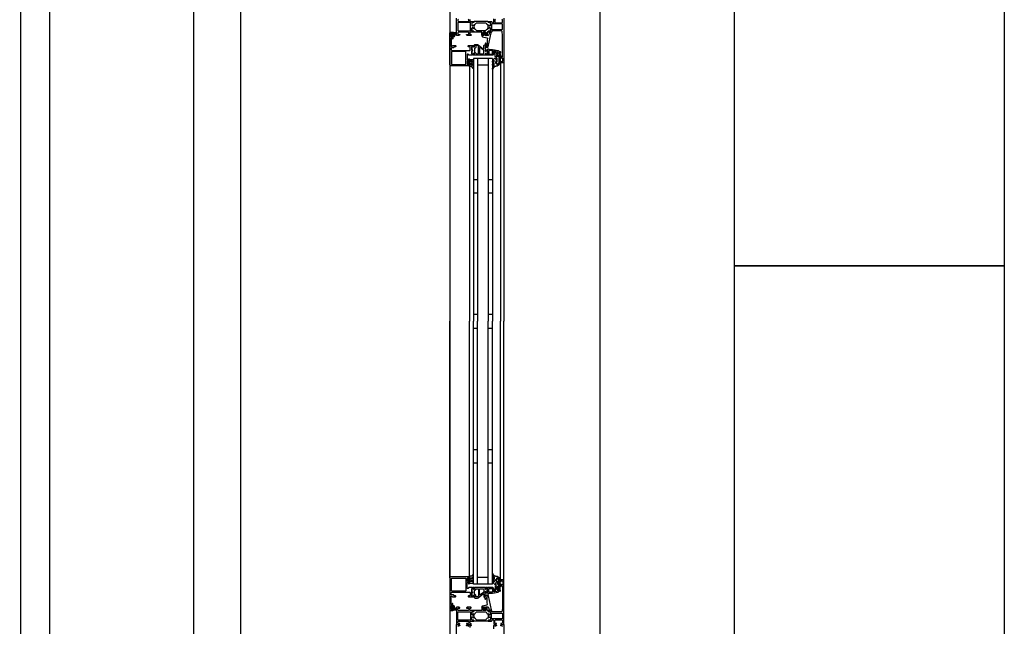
# Model space of a CAD drawing. Header units: millimetres. Extents: x -532 to 413144, y -532 to 654275.
# Tile 173 of 210: x 48272 to 49732, y 16198 to 17098. Entities that reach past the tile are written whole.
import ezdxf

# ---------------------------------------------------------------- set-up
doc = ezdxf.new("R2010")
doc.units = ezdxf.units.MM
doc.header["$LTSCALE"] = 100
for name, color, linetype in [('A-0230-VLOER', 7, 'Continuous'), ('A-0310-KOZIJN-BU', 7, 'Continuous'), ('A-0410-AFWERKING-GEVEL', 7, 'Continuous'), ('A-0470-AFWERKING-DAK', 7, 'Continuous'), ('BL34----_BALUSTRADES', 7, 'Continuous')]:
    doc.layers.add(name, color=color, linetype=linetype)

msp = doc.modelspace()

# ---------------------------------------------------------------- linework, layer by layer
at = {"layer": 'A-0230-VLOER', "ltscale": 10}
msp.add_lwpolyline([(46930, 17243), (45070, 17243), (45070, 13463), (48530, 13463), (48530, 17243), (48270, 17243)], dxfattribs=at)
at = {"layer": 'A-0310-KOZIJN-BU'}
for p, q in [((48951, 16860), (48945, 16860)), ((48973, 16860), (48967, 16860)), ((48951, 16840), (48945, 16840)), ((48973, 16840), (48967, 16840)), ((48951, 16660), (48945, 16660)), ((48973, 16660), (48967, 16660)), ((48945, 16640), (48951, 16640)), ((48967, 16640), (48973, 16640)), ((48945, 16460), (48951, 16460)), ((48967, 16460), (48973, 16460)), ((48945, 16440), (48951, 16440)), ((48967, 16440), (48973, 16440))]:
    msp.add_line(p, q, dxfattribs=at)
at = {"layer": 'A-0310-KOZIJN-BU', "ltscale": 10}
for points in [[(49132.375, 19800), (49132.375, 13500)], [(48939.6875, 17097.8125), (48939.6875, 17095.5), (48940.1875, 17095), (48942.5, 17095), (48943.21875, 17094.8125), (48943.5, 17095), (48945.40625, 17095), (48945.6875, 17094.71875), (48945.6875, 17093.71875), (48945.40625, 17093.40625), (48943, 17093.40625), (48942.5, 17092.90625), (48942.5, 17089), (48943, 17088.5), (48943.6875, 17088.5), (48946.09375, 17089.9375), (48946.15625, 17089.9375), (48946.21875, 17089.9375), (48946.3125, 17089.8125), (48946.0625, 17088.625), (48945.59375, 17087), (48946.0625, 17085.4375), (48946.28125, 17084.3125), (48946.09375, 17084.125), (48943.6875, 17085.5), (48943, 17085.5), (48942.5, 17085), (48942.5, 17081.125), (48943, 17080.625), (48945.40625, 17080.625), (48945.6875, 17080.375), (48945.6875, 17079.375), (48945.40625, 17079), (48943.5, 17079), (48942.78125, 17079.25), (48942.5, 17079), (48940.1875, 17079), (48939.6875, 17078.5), (48939.6875, 17076.25), (48940.1875, 17075.75), (48941.1875, 17075.75), (48941.6875, 17075.25), (48941.6875, 17074.75), (48941.1875, 17074.25), (48935.5, 17074.25), (48934.5, 17075.25), (48934.5, 17075.75), (48937, 17075.75), (48938, 17076.75), (48938, 17078), (48937, 17079), (48930, 17079), (48929, 17079), (48923, 17079), (48922, 17078), (48922, 17076.75), (48923, 17075.75), (48924.5, 17075.75), (48924.5, 17075.125), (48923.40625, 17074), (48920, 17074), (48920, 17100)], [(48923, 17098.3125), (48922, 17097.3125), (48922, 17096), (48923, 17095), (48929, 17095), (48930, 17095), (48937, 17095), (48938, 17096), (48938, 17097.3125), (48937, 17098.3125)], [(48990, 17100), (48990, 17034), (48989.5, 17033.5), (48985.5, 17033.5), (48985, 17034), (48985, 17035.5), (48985.5, 17036), (48986, 17036), (48986, 17035), (48987.5, 17035), (48988.5, 17036), (48988.5, 17039.75), (48987.5, 17040.75), (48986, 17040.75), (48986, 17039.75), (48985.5, 17039.75), (48985, 17040.25), (48985, 17043.25), (48985.5, 17043.75), (48986, 17043.25), (48986, 17042.75), (48986.5, 17041.75), (48987.3125, 17041.75), (48987.8125, 17042.75), (48987.8125, 17074), (48987.5625, 17080.125), (48986.5625, 17081), (48972.5, 17081), (48972, 17080.5), (48972, 17079.5), (48971.5, 17079), (48970, 17079), (48969.28125, 17079.25), (48969, 17079), (48967.09375, 17079), (48966.8125, 17079.375), (48966.8125, 17080.375), (48967.09375, 17080.625), (48969.5, 17080.625), (48970, 17081.125), (48970, 17085), (48969.5, 17085.5), (48968.8125, 17085.5), (48966.40625, 17084.125), (48966.3125, 17084.125), (48966.21875, 17084.1875), (48966.1875, 17084.25), (48966.71875, 17086.125), (48966.90625, 17087), (48966.71875, 17087.9375), (48966.21875, 17089.75), (48966.21875, 17089.875), (48966.3125, 17089.9375), (48966.40625, 17089.9375), (48968.8125, 17088.5), (48969.5, 17088.5), (48970, 17089), (48970, 17092.90625), (48969.5, 17093.40625), (48967.09375, 17093.40625), (48966.8125, 17093.71875), (48966.8125, 17094.71875), (48967.09375, 17095), (48969, 17095), (48969.71875, 17094.8125), (48970, 17095), (48971.5, 17095), (48972, 17094.5), (48972, 17094), (48973, 17093), (48974, 17093), (48975, 17094), (48975, 17098.8125)], [(48987.3125, 17082.875), (48987.8125, 17083.375), (48987.8125, 17090.75), (48987.3125, 17091.25), (48972.3125, 17091.25), (48971.8125, 17090.75), (48971.8125, 17083.375), (48972.3125, 17082.875), (48987.3125, 17082.875)], [(48977.8125, 17098.3125), (48976.8125, 17097.3125), (48976.8125, 17094), (48977.8125, 17093), (48987, 17093), (48988, 17094), (48988, 17097.3125), (48987, 17098.3125)], [(48938.5, 17029), (48911.5, 17029), (48910.3125, 17029.5), (48910, 17030.5), (48910, 17077.5), (48910.5625, 17078.75), (48911.5, 17079), (48914.5, 17079), (48914.5, 17077), (48914, 17076.5), (48913.5, 17076.5), (48913.5, 17077.5), (48912.5, 17077.5), (48911.5, 17076.5), (48911.5, 17072.5), (48912.5, 17071.5), (48913.5, 17071.5), (48913.5, 17072.5), (48914, 17072.5), (48914.5, 17072), (48914.5, 17069.25), (48914.34375, 17068.875), (48914, 17068.75), (48913.65625, 17068.875), (48913.5, 17069.25), (48913.5, 17069.5), (48913.34375, 17069.875), (48913, 17070), (48912.5, 17070), (48912, 17069.5), (48912, 17058.25), (48912.5, 17057.75), (48913, 17057.75), (48914, 17059), (48918.5, 17059), (48919, 17058.5), (48919, 17057.75), (48918.5, 17057.25), (48916.5, 17057.25), (48916, 17056.75), (48916, 17056.25), (48915.5, 17055.75), (48912.5, 17055.75), (48912, 17055.25), (48912, 17053.5), (48912.5625, 17052.5), (48913.5, 17052), (48939.5, 17052), (48940, 17052.5), (48940, 17056.75), (48939.5, 17057.25), (48937.5, 17057.25), (48937, 17057.75), (48937, 17058.5), (48937.5, 17059), (48942.5, 17059), (48942.6875, 17059), (48943.3125, 17059), (48943.5, 17059), (48945.96875, 17059), (48946.3125, 17059), (48946.3125, 17058.75), (48946.125, 17057.5), (48946, 17057), (48945.5, 17056.75), (48945.0625, 17057), (48944.625, 17057.75), (48944.28125, 17057.75), (48942.6875, 17057.75), (48942.5, 17057.5), (48942.5, 17046.75), (48942.6875, 17046.5), (48944.28125, 17046.5), (48944.625, 17046.5), (48944.96875, 17047.25), (48945.5, 17047.5), (48946, 17047.25), (48946.125, 17046.75), (48946.3125, 17045.5), (48946.21875, 17045.25), (48945.96875, 17045), (48943.5, 17045), (48943.3125, 17045.25), (48942.6875, 17045.25), (48942.5, 17045), (48938.3125, 17045), (48937.8125, 17045.5), (48937.8125, 17046), (48937.3125, 17046.5), (48936, 17046.5), (48935.5, 17046), (48935.5, 17038), (48936, 17037.5), (48937.3125, 17037.5), (48937.8125, 17038), (48937.8125, 17039.25), (48938.5, 17039.25), (48939, 17038.75), (48939, 17036), (48938.5, 17035.5), (48938, 17035.5), (48938, 17036.25), (48936.5, 17036.25), (48935.5, 17035.5), (48935.5, 17031.5), (48936.5, 17030.5), (48938, 17030.5), (48938, 17031.5), (48938.5, 17031.5), (48939, 17031), (48939, 17029.5), (48938.5, 17029)], [(48913.6875, 17075.75), (48912.90625, 17075.75), (48912.6875, 17075.625), (48912.6875, 17073.375), (48912.875, 17073.125), (48913.6875, 17073.125), (48914.09375, 17073.5), (48914.09375, 17075.375), (48913.6875, 17075.75)], [(48915.40625, 17076), (48914.875, 17076), (48914.8125, 17075.875), (48914.8125, 17073.25), (48914.875, 17073.125), (48915.625, 17073.125), (48915.8125, 17073.25), (48917.40625, 17077.5), (48917.375, 17077.625), (48917.3125, 17077.625), (48916.125, 17077.875), (48915.90625, 17077.75), (48915.90625, 17076.5), (48915.40625, 17076)], [(48965.6875, 17069.5), (48965.46875, 17067.5), (48965.3125, 17065.5), (48965.21875, 17063.5), (48965.1875, 17061.5), (48965.25, 17059.5), (48965.375, 17057.5), (48965.28125, 17057.25), (48964.96875, 17057), (48964.65625, 17057.25), (48964.71875, 17059.25), (48963.3125, 17062.5), (48962.96875, 17062.75), (48962.625, 17062.25), (48962.40625, 17062), (48962.28125, 17060.5), (48963.0625, 17057), (48964.5625, 17056), (48965.65625, 17056), (48966.6875, 17057.25), (48971.3125, 17078.125), (48971.21875, 17078.625), (48970.84375, 17078.75), (48969.3125, 17078.75), (48968.8125, 17078.375), (48967.90625, 17075), (48966.9375, 17074.25), (48963.6875, 17074.25), (48963.1875, 17073.75), (48962.6875, 17074.25), (48962.6875, 17076.125), (48963.40625, 17076.125), (48963.65625, 17076.25), (48963.65625, 17076.625), (48962.0625, 17078.375), (48961.3125, 17078.75), (48960.53125, 17078.375), (48958.9375, 17076.625), (48958.9375, 17076.25), (48959.1875, 17076.125), (48959.90625, 17076.125), (48959.90625, 17074.25), (48959.40625, 17073.75), (48958.90625, 17074.25), (48957.3125, 17074.25), (48957.3125, 17073.375), (48957.65625, 17072.375), (48958.53125, 17071.875), (48964.90625, 17070.75), (48965.5625, 17070.25), (48965.6875, 17069.5)], [(48961.90625, 17074.375), (48961.3125, 17073.75), (48960.6875, 17074.375), (48960.6875, 17077.125), (48961.3125, 17077.75), (48961.90625, 17077.125), (48961.90625, 17074.375)], [(48959.375, 17054.5), (48959.875, 17054.5), (48960.15625, 17055), (48960.15625, 17059), (48961.15625, 17060), (48962.15625, 17059), (48962.15625, 17053.5), (48962.4375, 17053), (48962.4375, 17051.5), (48962.9375, 17051), (48963.8125, 17051), (48964.5625, 17051.75), (48965.9375, 17051.75), (48966.4375, 17051.25), (48966.4375, 17050), (48966.375, 17049.75), (48966.15625, 17049.75), (48965.6875, 17049.75), (48965.25, 17049.5), (48965.09375, 17049), (48965.25, 17048.75), (48965.6875, 17048.5), (48966.1875, 17048.5), (48966.375, 17048.5), (48966.4375, 17048.25), (48966.4375, 17047), (48965.9375, 17046.5), (48964.5625, 17046.5), (48963.8125, 17047.25), (48962.9375, 17047.25), (48962.4375, 17046.75), (48962.4375, 17045.5), (48961.9375, 17045), (48947.0625, 17045), (48946.5625, 17045.5), (48946.5625, 17046.75), (48946.0625, 17047.25), (48945.1875, 17047.25), (48944.40625, 17046.5), (48943.0625, 17046.5), (48942.5625, 17047), (48942.5625, 17051.25), (48942.6875, 17051.5), (48943, 17051.5), (48943.3125, 17051.5), (48943.6875, 17051.75), (48943.90625, 17052), (48943.6875, 17052.5), (48943.3125, 17052.75), (48943, 17052.75), (48942.6875, 17052.75), (48942.5625, 17053), (48942.5625, 17057.25), (48943.0625, 17057.75), (48944.40625, 17057.75), (48945.1875, 17057), (48946.0625, 17057), (48946.5625, 17057.5), (48946.5625, 17060), (48947.0625, 17060.5), (48950.90625, 17060.5), (48951.90625, 17060.25), (48959.375, 17054.5)], [(48954.15625, 17047.25), (48954.65625, 17046.75), (48959.15625, 17046.75), (48960.15625, 17047.75), (48960.15625, 17051.75), (48959.96875, 17052.25), (48954.96875, 17056), (48954.4375, 17056), (48954.15625, 17055.5), (48954.15625, 17047.25)], [(48982.5, 17044), (48979.6875, 17044), (48979.6875, 17045), (48980.6875, 17045), (48980.6875, 17049.75), (48979.875, 17050.75), (48976.65625, 17051.25), (48975.40625, 17051.25), (48974.90625, 17050.75), (48974.90625, 17046), (48973.90625, 17045), (48966.5, 17045), (48966.3125, 17045.25), (48965.6875, 17045.25), (48965.5, 17045), (48963.03125, 17045), (48962.78125, 17045.25), (48962.6875, 17045.5), (48962.875, 17046.75), (48963, 17047.25), (48963.5, 17047.5), (48964.03125, 17047.25), (48964.375, 17046.5), (48964.71875, 17046.5), (48966.3125, 17046.5), (48966.5, 17046.75), (48966.5, 17051.5), (48966.40625, 17051.75), (48966.3125, 17051.75), (48964.71875, 17051.75), (48964.375, 17051.75), (48963.90625, 17051), (48963.5, 17050.75), (48963.09375, 17051), (48962.875, 17051.5), (48962.6875, 17052.75), (48962.78125, 17053), (48963.03125, 17053), (48965.5, 17053), (48965.6875, 17053), (48966.3125, 17053), (48966.5, 17053), (48966.5, 17054), (48967.09375, 17054.5), (48967.6875, 17054), (48967.6875, 17053.5), (48973.40625, 17053.5), (48981.65625, 17052), (48982.5, 17051), (48982.5, 17044)], [(48910, 17030.5), (48910, 16650)], [(48945, 17040), (48945, 16650)], [(48973, 17040), (48945, 17040)], [(48951, 17040), (48951, 16650)], [(48967, 17030), (48951, 17030)], [(48967, 17040), (48967, 16650)], [(48973, 17040), (48973, 16650)], [(48985, 17034), (48985, 16650)], [(48990, 17034), (48990, 16650)], [(48939, 17028.5), (48939, 16650)], [(48910, 16269.5), (48910, 16650)], [(48939, 16271.5), (48939, 16650)], [(48945, 16260), (48945, 16650)], [(48951, 16260), (48951, 16650)], [(48967, 16260), (48967, 16650)], [(48973, 16260), (48973, 16650)], [(48985, 16266), (48985, 16650)], [(48990, 16266), (48990, 16650)], [(48938.5, 16271), (48911.5, 16271), (48910.3125, 16270.5), (48910, 16269.5), (48910, 16222.5), (48910.5625, 16221.25), (48911.5, 16221), (48914.5, 16221), (48914.5, 16223), (48914, 16223.5), (48913.5, 16223.5), (48913.5, 16222.5), (48912.5, 16222.5), (48911.5, 16223.5), (48911.5, 16227.5), (48912.5, 16228.5), (48913.5, 16228.5), (48913.5, 16227.5), (48914, 16227.5), (48914.5, 16228), (48914.5, 16230.75), (48914.34375, 16231.125), (48914, 16231.25), (48913.65625, 16231.125), (48913.5, 16230.75), (48913.5, 16230.5), (48913.34375, 16230.125), (48913, 16230), (48912.5, 16230), (48912, 16230.5), (48912, 16241.75), (48912.5, 16242.25), (48913, 16242.25), (48914, 16241), (48918.5, 16241), (48919, 16241.5), (48919, 16242.25), (48918.5, 16242.75), (48916.5, 16242.75), (48916, 16243.25), (48916, 16243.75), (48915.5, 16244.25), (48912.5, 16244.25), (48912, 16244.75), (48912, 16246.5), (48912.5625, 16247.5), (48913.5, 16248), (48939.5, 16248), (48940, 16247.5), (48940, 16243.25), (48939.5, 16242.75), (48937.5, 16242.75), (48937, 16242.25), (48937, 16241.5), (48937.5, 16241), (48942.5, 16241), (48942.6875, 16241), (48943.3125, 16241), (48943.5, 16241), (48945.96875, 16241), (48946.3125, 16241), (48946.3125, 16241.25), (48946.125, 16242.5), (48946, 16243), (48945.5, 16243.25), (48945.0625, 16243), (48944.625, 16242.25), (48944.28125, 16242.25), (48942.6875, 16242.25), (48942.5, 16242.5), (48942.5, 16253.25), (48942.6875, 16253.5), (48944.28125, 16253.5), (48944.625, 16253.5), (48944.96875, 16252.75), (48945.5, 16252.5), (48946, 16252.75), (48946.125, 16253.25), (48946.3125, 16254.5), (48946.21875, 16254.75), (48945.96875, 16255), (48943.5, 16255), (48943.3125, 16254.75), (48942.6875, 16254.75), (48942.5, 16255), (48938.3125, 16255), (48937.8125, 16254.5), (48937.8125, 16254), (48937.3125, 16253.5), (48936, 16253.5), (48935.5, 16254), (48935.5, 16262), (48936, 16262.5), (48937.3125, 16262.5), (48937.8125, 16262), (48937.8125, 16260.75), (48938.5, 16260.75), (48939, 16261.25), (48939, 16264), (48938.5, 16264.5), (48938, 16264.5), (48938, 16263.75), (48936.5, 16263.75), (48935.5, 16264.5), (48935.5, 16268.5), (48936.5, 16269.5), (48938, 16269.5), (48938, 16268.5), (48938.5, 16268.5), (48939, 16269), (48939, 16270.5), (48938.5, 16271)], [(48967, 16270), (48951, 16270)], [(48973, 16260), (48945, 16260)], [(48982.5, 16256), (48979.6875, 16256), (48979.6875, 16255), (48980.6875, 16255), (48980.6875, 16250.25), (48979.875, 16249.25), (48976.65625, 16248.75), (48975.40625, 16248.75), (48974.90625, 16249.25), (48974.90625, 16254), (48973.90625, 16255), (48966.5, 16255), (48966.3125, 16254.75), (48965.6875, 16254.75), (48965.5, 16255), (48963.03125, 16255), (48962.78125, 16254.75), (48962.6875, 16254.5), (48962.875, 16253.25), (48963, 16252.75), (48963.5, 16252.5), (48964.03125, 16252.75), (48964.375, 16253.5), (48964.71875, 16253.5), (48966.3125, 16253.5), (48966.5, 16253.25), (48966.5, 16248.5), (48966.40625, 16248.25), (48966.3125, 16248.25), (48964.71875, 16248.25), (48964.375, 16248.25), (48963.90625, 16249), (48963.5, 16249.25), (48963.09375, 16249), (48962.875, 16248.5), (48962.6875, 16247.25), (48962.78125, 16247), (48963.03125, 16247), (48965.5, 16247), (48965.6875, 16247), (48966.3125, 16247), (48966.5, 16247), (48966.5, 16246), (48967.09375, 16245.5), (48967.6875, 16246), (48967.6875, 16246.5), (48973.40625, 16246.5), (48981.65625, 16248), (48982.5, 16249), (48982.5, 16256)], [(48959.375, 16245.5), (48959.875, 16245.5), (48960.15625, 16245), (48960.15625, 16241), (48961.15625, 16240), (48962.15625, 16241), (48962.15625, 16246.5), (48962.4375, 16247), (48962.4375, 16248.5), (48962.9375, 16249), (48963.8125, 16249), (48964.5625, 16248.25), (48965.9375, 16248.25), (48966.4375, 16248.75), (48966.4375, 16250), (48966.375, 16250.25), (48966.15625, 16250.25), (48965.6875, 16250.25), (48965.25, 16250.5), (48965.09375, 16251), (48965.25, 16251.25), (48965.6875, 16251.5), (48966.1875, 16251.5), (48966.375, 16251.5), (48966.4375, 16251.75), (48966.4375, 16253), (48965.9375, 16253.5), (48964.5625, 16253.5), (48963.8125, 16252.75), (48962.9375, 16252.75), (48962.4375, 16253.25), (48962.4375, 16254.5), (48961.9375, 16255), (48947.0625, 16255), (48946.5625, 16254.5), (48946.5625, 16253.25), (48946.0625, 16252.75), (48945.1875, 16252.75), (48944.40625, 16253.5), (48943.0625, 16253.5), (48942.5625, 16253), (48942.5625, 16248.75), (48942.6875, 16248.5), (48943, 16248.5), (48943.3125, 16248.5), (48943.6875, 16248.25), (48943.90625, 16248), (48943.6875, 16247.5), (48943.3125, 16247.25), (48943, 16247.25), (48942.6875, 16247.25), (48942.5625, 16247), (48942.5625, 16242.75), (48943.0625, 16242.25), (48944.40625, 16242.25), (48945.1875, 16243), (48946.0625, 16243), (48946.5625, 16242.5), (48946.5625, 16240), (48947.0625, 16239.5), (48950.90625, 16239.5), (48951.90625, 16239.75), (48959.375, 16245.5)], [(48954.15625, 16252.75), (48954.65625, 16253.25), (48959.15625, 16253.25), (48960.15625, 16252.25), (48960.15625, 16248.25), (48959.96875, 16247.75), (48954.96875, 16244), (48954.4375, 16244), (48954.15625, 16244.5), (48954.15625, 16252.75)], [(48965.6875, 16230.5), (48965.46875, 16232.5), (48965.3125, 16234.5), (48965.21875, 16236.5), (48965.1875, 16238.5), (48965.25, 16240.5), (48965.375, 16242.5), (48965.28125, 16242.75), (48964.96875, 16243), (48964.65625, 16242.75), (48964.71875, 16240.75), (48963.3125, 16237.5), (48962.96875, 16237.25), (48962.625, 16237.75), (48962.40625, 16238), (48962.28125, 16239.5), (48963.0625, 16243), (48964.5625, 16244), (48965.65625, 16244), (48966.6875, 16242.75), (48971.3125, 16221.875), (48971.21875, 16221.375), (48970.84375, 16221.25), (48969.3125, 16221.25), (48968.8125, 16221.625), (48967.90625, 16225), (48966.9375, 16225.75), (48963.6875, 16225.75), (48963.1875, 16226.25), (48962.6875, 16225.75), (48962.6875, 16223.875), (48963.40625, 16223.875), (48963.65625, 16223.75), (48963.65625, 16223.375), (48962.0625, 16221.625), (48961.3125, 16221.25), (48960.53125, 16221.625), (48958.9375, 16223.375), (48958.9375, 16223.75), (48959.1875, 16223.875), (48959.90625, 16223.875), (48959.90625, 16225.75), (48959.40625, 16226.25), (48958.90625, 16225.75), (48957.3125, 16225.75), (48957.3125, 16226.625), (48957.65625, 16227.625), (48958.53125, 16228.125), (48964.90625, 16229.25), (48965.5625, 16229.75), (48965.6875, 16230.5)], [(48913.6875, 16224.25), (48912.90625, 16224.25), (48912.6875, 16224.375), (48912.6875, 16226.625), (48912.875, 16226.875), (48913.6875, 16226.875), (48914.09375, 16226.5), (48914.09375, 16224.625), (48913.6875, 16224.25)], [(48915.40625, 16224), (48914.875, 16224), (48914.8125, 16224.125), (48914.8125, 16226.75), (48914.875, 16226.875), (48915.625, 16226.875), (48915.8125, 16226.75), (48917.40625, 16222.5), (48917.375, 16222.375), (48917.3125, 16222.375), (48916.125, 16222.125), (48915.90625, 16222.25), (48915.90625, 16223.5), (48915.40625, 16224)], [(48961.90625, 16225.625), (48961.3125, 16226.25), (48960.6875, 16225.625), (48960.6875, 16222.875), (48961.3125, 16222.25), (48961.90625, 16222.875), (48961.90625, 16225.625)], [(48987.3125, 16217.125), (48987.8125, 16216.625), (48987.8125, 16209.25), (48987.3125, 16208.75), (48972.3125, 16208.75), (48971.8125, 16209.25), (48971.8125, 16216.625), (48972.3125, 16217.125), (48987.3125, 16217.125)], [(48920, 16174), (48920, 16200), (48923.40625, 16200), (48924.5, 16198.90625), (48924.5, 16198.3125), (48923, 16198.3125), (48922, 16197.3125)], [(48938, 16197.3125), (48937, 16198.3125), (48934.5, 16198.3125), (48934.5, 16198.8125), (48935.5, 16199.8125), (48941.1875, 16199.8125), (48941.6875, 16199.3125), (48941.6875, 16198.8125), (48941.1875, 16198.3125), (48940.1875, 16198.3125), (48939.6875, 16197.8125), (48939.6875, 16195.5)], [(48975, 16194), (48975, 16198.8125), (48976, 16199.8125), (48978.3125, 16199.8125), (48979.3125, 16198.8125), (48979.3125, 16198.3125), (48977.8125, 16198.3125), (48976.8125, 16197.3125)], [(48988, 16197.3125), (48987, 16198.3125), (48985.5, 16198.3125), (48985.5, 16198.90625), (48986.59375, 16200), (48990, 16200), (48990, 16134)]]:
    msp.add_lwpolyline(points, dxfattribs=at)
for points in [[(48940.6875, 17081.375), (48940.6875, 17092.71875), (48940.1875, 17093.21875), (48922.5, 17093.21875), (48922, 17092.71875), (48922, 17081.375), (48922.5, 17080.875), (48940.1875, 17080.875)], [(48945.6875, 17093.71875), (48945.40625, 17093.40625), (48943, 17093.40625), (48942.5, 17092.90625), (48942.5, 17089.375), (48943.21875, 17088.5625), (48944.03125, 17088.6875), (48947.4375, 17090.625), (48948.21875, 17091.375), (48948.75, 17092.3125), (48949.625, 17092.8125), (48962.875, 17092.8125), (48963.75, 17092.3125), (48964.28125, 17091.375), (48965.0625, 17090.625), (48968.46875, 17088.6875), (48969.5625, 17088.6875), (48970, 17089.375), (48970, 17092.90625), (48969.5, 17093.40625), (48967.09375, 17093.40625), (48966.8125, 17093.71875), (48966.8125, 17094.5), (48966.3125, 17095), (48946.1875, 17095), (48945.6875, 17094.5)], [(48913.375, 17076.375), (48913.53125, 17076.25), (48914.65625, 17076.25), (48914.8125, 17076.375), (48914.8125, 17078.25), (48915.03125, 17078.625), (48915.5, 17078.75), (48918.71875, 17078.25), (48919.8125, 17076.75), (48919.53125, 17075.875), (48919.21875, 17075.75), (48918.90625, 17075.875), (48918.8125, 17076.125), (48919, 17076.75), (48918.78125, 17077.25), (48918.3125, 17077.5), (48918.25, 17077.375), (48918.15625, 17077.375), (48916.4375, 17072.25), (48915.0625, 17071.5), (48914.8125, 17071.875), (48914.8125, 17072.75), (48914.65625, 17072.875), (48913.5625, 17072.875), (48913.375, 17072.75), (48913.21875, 17071.875), (48913.125, 17071.75), (48912.90625, 17071.875), (48912.1875, 17072.625), (48911.90625, 17073.25), (48911.90625, 17075.75), (48912.125, 17076.375), (48912.8125, 17077.25), (48913, 17077.375), (48913.15625, 17077.25)], [(48945.6875, 17080.375), (48945.40625, 17080.625), (48943, 17080.625), (48942.5, 17081.125), (48942.5, 17084.6875), (48943.21875, 17085.5), (48944.03125, 17085.375), (48947.4375, 17083.5), (48948.21875, 17082.75), (48948.75, 17081.75), (48949.625, 17081.25), (48962.875, 17081.25), (48963.75, 17081.75), (48964.28125, 17082.75), (48965.0625, 17083.5), (48968.46875, 17085.375), (48969.5625, 17085.375), (48970, 17084.6875), (48970, 17081.125), (48969.5, 17080.625), (48967.09375, 17080.625), (48966.8125, 17080.375), (48966.8125, 17079.5), (48966.3125, 17079), (48965.3125, 17079), (48965.3125, 17074.75), (48964.8125, 17074.25), (48963.96875, 17074.25), (48963, 17075), (48962.8125, 17075.75), (48963.8125, 17075.75), (48963.8125, 17078), (48962.8125, 17079), (48959.8125, 17079), (48958.8125, 17078), (48958.8125, 17075.75), (48959.8125, 17075.75), (48959.59375, 17075), (48958.625, 17074.25), (48957.8125, 17074.25), (48957.3125, 17074.75), (48957.3125, 17079), (48946.1875, 17079), (48945.6875, 17079.5)], [(48952.5625, 17047.25), (48952.5625, 17057.5), (48952.375, 17058), (48951.15625, 17059), (48950.875, 17059), (48949.0625, 17059), (48948.5625, 17058.5), (48948.5625, 17056.25), (48947.5625, 17055.25), (48947.0625, 17055.25), (48946.5625, 17054.75), (48946.5625, 17049.5), (48947.0625, 17049), (48947.5625, 17049), (48948.5625, 17048), (48948.5625, 17047.25), (48949.0625, 17046.75), (48952.0625, 17046.75)], [(48933.6875, 17049.75), (48933.1875, 17050.25), (48912.6875, 17050.25), (48912.1875, 17049.75), (48912.1875, 17031.5), (48912.6875, 17031), (48933.1875, 17031), (48933.6875, 17031.5)], [(48942.6875, 17052), (48942.8125, 17051.75), (48943.34375, 17051.5), (48943.71875, 17051.75), (48943.875, 17052.25), (48943.71875, 17052.5), (48943.34375, 17052.75), (48942.8125, 17052.5)], [(48965.09375, 17049), (48965.21875, 17048.75), (48965.75, 17048.5), (48966.125, 17048.75), (48966.28125, 17049.25), (48966.125, 17049.5), (48965.75, 17049.75), (48965.21875, 17049.5)], [(48972.90625, 17052), (48968.5, 17052), (48968, 17051.5), (48968, 17047), (48968.5, 17046.5), (48972.90625, 17046.5), (48973.40625, 17047), (48973.40625, 17051.5)], [(48982.90625, 17034), (48982.90625, 17046), (48982.5625, 17047.75), (48982.625, 17048.5), (48983.9375, 17050.5), (48984.78125, 17050.75), (48985.3125, 17050), (48985.15625, 17049.5), (48984.1875, 17048), (48984.125, 17047.75), (48984.125, 17047.75), (48984.40625, 17046.25), (48984.40625, 17034), (48984.125, 17032.5), (48983.375, 17031), (48983.09375, 17030.5), (48981.8125, 17029.5), (48980.21875, 17028.5), (48978.875, 17028.5), (48978.1875, 17028.5), (48977.5625, 17028), (48976.90625, 17028), (48976.3125, 17027.5), (48975.78125, 17027), (48975.28125, 17026.5), (48974.8125, 17026), (48974.40625, 17025.5), (48974.0625, 17025), (48973.8125, 17024), (48973.3125, 17024), (48973.125, 17024.5), (48973.34375, 17025.5), (48973.625, 17026.5), (48974, 17027), (48974.40625, 17028), (48974.90625, 17028.5), (48975.46875, 17029.5), (48975.625, 17030), (48975.90625, 17032.5), (48975.71875, 17033), (48975.46875, 17033), (48975.03125, 17032.5), (48974.65625, 17031.5), (48974.375, 17031), (48974.125, 17030.5), (48973.6875, 17029.5), (48973.5, 17029.5), (48973.125, 17030), (48973.21875, 17030.5), (48973.40625, 17031.5), (48973.625, 17032), (48973.9375, 17032.5), (48974.3125, 17033.5), (48974.75, 17034), (48975.21875, 17034.5), (48975.78125, 17035), (48975.90625, 17035.5), (48975.90625, 17037), (48975.71875, 17037.25), (48975.4375, 17037.25), (48975.03125, 17036.75), (48974.6875, 17036.25), (48974.40625, 17036), (48974.1875, 17035.5), (48974.0625, 17034.5), (48973.4375, 17034.5), (48973.125, 17035), (48973.34375, 17036), (48973.59375, 17036.5), (48973.90625, 17037), (48974.28125, 17037.75), (48974.6875, 17038.25), (48975.15625, 17039), (48975.6875, 17039.5), (48976.25, 17040), (48977.0625, 17040.75), (48977.53125, 17040.25), (48977.78125, 17039.5), (48978.0625, 17038.75), (48978.375, 17038), (48978.78125, 17037.25), (48979.21875, 17036.75), (48979.6875, 17036), (48980.03125, 17035.5), (48979.96875, 17035.5), (48979.6875, 17035), (48978.03125, 17035), (48977.71875, 17035), (48977.71875, 17033), (48978.03125, 17033), (48979.53125, 17033), (48979.8125, 17032.5), (48979.8125, 17031), (48980.125, 17030.5), (48980.84375, 17030.5), (48981.125, 17030.5), (48982.3125, 17032), (48982.46875, 17032)], [(48977.3125, 17043), (48977.3125, 17045.25), (48976, 17048.5), (48975.28125, 17049), (48975, 17049.5), (48975.28125, 17050.25), (48976, 17050.5), (48976.71875, 17050.25), (48976.8125, 17050.25), (48980.1875, 17046), (48980.1875, 17045.5), (48979.3125, 17045.5), (48979.3125, 17043.5), (48981.40625, 17043.5), (48981.6875, 17043.75), (48982.5, 17043.75), (48982.5, 17034), (48982.09375, 17032.5), (48980.9375, 17031), (48980.375, 17031), (48980, 17031.5), (48980, 17032.5), (48979.5, 17033), (48978.5, 17033), (48978, 17033.5), (48978, 17034.5), (48978.5, 17035), (48979.8125, 17035), (48980.3125, 17035.5), (48980.3125, 17039.75), (48979.1875, 17041.75), (48978.46875, 17041.75)], [(48939.8125, 17028), (48938.8125, 17028.5), (48938.40625, 17029), (48939.3125, 17029), (48939.3125, 17030.5), (48939.78125, 17031), (48939.78125, 17031.5), (48939.3125, 17031.5), (48938, 17031.5), (48937.6875, 17031.5), (48937.6875, 17031.5), (48937.46875, 17031), (48937.1875, 17031), (48936.15625, 17032), (48936, 17032.5), (48936, 17034), (48936.15625, 17034.5), (48937.1875, 17035.5), (48937.375, 17035.5), (48937.625, 17035.5), (48937.78125, 17035), (48938, 17035), (48939.3125, 17035), (48939.78125, 17035), (48939.78125, 17035.5), (48939.3125, 17036), (48939.3125, 17037.75), (48939.59375, 17038.25), (48943.59375, 17038.25), (48944.59375, 17037.5), (48944.8125, 17037.25), (48944.59375, 17036.75), (48943.8125, 17036.5), (48943.59375, 17036.25), (48943.8125, 17036), (48944.59375, 17035.5), (48944.8125, 17035.5), (48944.59375, 17035), (48943.8125, 17034.5), (48943.59375, 17034.5), (48943.8125, 17034), (48944.59375, 17033.5), (48944.8125, 17033.5), (48944.59375, 17033), (48943.8125, 17032.5), (48943.59375, 17032.5), (48943.8125, 17032), (48944.59375, 17031.5), (48944.8125, 17031.5), (48944.53125, 17031), (48943.6875, 17031), (48943.1875, 17030.5), (48944.3125, 17029), (48944.8125, 17028), (48944.8125, 17025), (48944.375, 17025), (48944.15625, 17025), (48943.9375, 17025), (48943.84375, 17026), (48943.71875, 17026.5), (48942.34375, 17028)], [(48939.8125, 17033.5), (48939.3125, 17034), (48937.6875, 17034), (48937.1875, 17033.5), (48937.1875, 17033), (48937.6875, 17032.5), (48939.3125, 17032.5), (48939.8125, 17033)], [(48940.8125, 17036), (48940.8125, 17035), (48941.3125, 17034.5), (48941.90625, 17034.5), (48942.40625, 17035), (48942.40625, 17036), (48941.90625, 17036.25), (48941.3125, 17036.25)], [(48940.8125, 17032), (48940.8125, 17031), (48941.3125, 17030.5), (48941.90625, 17030.5), (48942.40625, 17031), (48942.40625, 17032), (48941.90625, 17032.5), (48941.3125, 17032.5)], [(48939.8125, 16272), (48938.8125, 16271.5), (48938.40625, 16271), (48939.3125, 16271), (48939.3125, 16269.5), (48939.78125, 16269), (48939.78125, 16268.5), (48939.3125, 16268.5), (48938, 16268.5), (48937.6875, 16268.5), (48937.6875, 16268.5), (48937.46875, 16269), (48937.1875, 16269), (48936.15625, 16268), (48936, 16267.5), (48936, 16266), (48936.15625, 16265.5), (48937.1875, 16264.5), (48937.375, 16264.5), (48937.625, 16264.5), (48937.78125, 16265), (48938, 16265), (48939.3125, 16265), (48939.78125, 16265), (48939.78125, 16264.5), (48939.3125, 16264), (48939.3125, 16262.25), (48939.59375, 16261.75), (48943.59375, 16261.75), (48944.59375, 16262.5), (48944.8125, 16262.75), (48944.59375, 16263.25), (48943.8125, 16263.5), (48943.59375, 16263.75), (48943.8125, 16264), (48944.59375, 16264.5), (48944.8125, 16264.5), (48944.59375, 16265), (48943.8125, 16265.5), (48943.59375, 16265.5), (48943.8125, 16266), (48944.59375, 16266.5), (48944.8125, 16266.5), (48944.59375, 16267), (48943.8125, 16267.5), (48943.59375, 16267.5), (48943.8125, 16268), (48944.59375, 16268.5), (48944.8125, 16268.5), (48944.53125, 16269), (48943.6875, 16269), (48943.1875, 16269.5), (48944.3125, 16271), (48944.8125, 16272), (48944.8125, 16275), (48944.375, 16275), (48944.15625, 16275), (48943.9375, 16275), (48943.84375, 16274), (48943.71875, 16273.5), (48942.34375, 16272)], [(48982.90625, 16266), (48982.90625, 16254), (48982.5625, 16252.25), (48982.625, 16251.5), (48983.9375, 16249.5), (48984.78125, 16249.25), (48985.3125, 16250), (48985.15625, 16250.5), (48984.1875, 16252), (48984.125, 16252.25), (48984.125, 16252.25), (48984.40625, 16253.75), (48984.40625, 16266), (48984.125, 16267.5), (48983.375, 16269), (48983.09375, 16269.5), (48981.8125, 16270.5), (48980.21875, 16271.5), (48978.875, 16271.5), (48978.1875, 16271.5), (48977.5625, 16272), (48976.90625, 16272), (48976.3125, 16272.5), (48975.78125, 16273), (48975.28125, 16273.5), (48974.8125, 16274), (48974.40625, 16274.5), (48974.0625, 16275), (48973.8125, 16276), (48973.3125, 16276), (48973.125, 16275.5), (48973.34375, 16274.5), (48973.625, 16273.5), (48974, 16273), (48974.40625, 16272), (48974.90625, 16271.5), (48975.46875, 16270.5), (48975.625, 16270), (48975.90625, 16267.5), (48975.71875, 16267), (48975.46875, 16267), (48975.03125, 16267.5), (48974.65625, 16268.5), (48974.375, 16269), (48974.125, 16269.5), (48973.6875, 16270.5), (48973.5, 16270.5), (48973.125, 16270), (48973.21875, 16269.5), (48973.40625, 16268.5), (48973.625, 16268), (48973.9375, 16267.5), (48974.3125, 16266.5), (48974.75, 16266), (48975.21875, 16265.5), (48975.78125, 16265), (48975.90625, 16264.5), (48975.90625, 16263), (48975.71875, 16262.75), (48975.4375, 16262.75), (48975.03125, 16263.25), (48974.6875, 16263.75), (48974.40625, 16264), (48974.1875, 16264.5), (48974.0625, 16265.5), (48973.4375, 16265.5), (48973.125, 16265), (48973.34375, 16264), (48973.59375, 16263.5), (48973.90625, 16263), (48974.28125, 16262.25), (48974.6875, 16261.75), (48975.15625, 16261), (48975.6875, 16260.5), (48976.25, 16260), (48977.0625, 16259.25), (48977.53125, 16259.75), (48977.78125, 16260.5), (48978.0625, 16261.25), (48978.375, 16262), (48978.78125, 16262.75), (48979.21875, 16263.25), (48979.6875, 16264), (48980.03125, 16264.5), (48979.96875, 16264.5), (48979.6875, 16265), (48978.03125, 16265), (48977.71875, 16265), (48977.71875, 16267), (48978.03125, 16267), (48979.53125, 16267), (48979.8125, 16267.5), (48979.8125, 16269), (48980.125, 16269.5), (48980.84375, 16269.5), (48981.125, 16269.5), (48982.3125, 16268), (48982.46875, 16268)], [(48933.6875, 16250.25), (48933.1875, 16249.75), (48912.6875, 16249.75), (48912.1875, 16250.25), (48912.1875, 16268.5), (48912.6875, 16269), (48933.1875, 16269), (48933.6875, 16268.5)], [(48939.8125, 16266.5), (48939.3125, 16266), (48937.6875, 16266), (48937.1875, 16266.5), (48937.1875, 16267), (48937.6875, 16267.5), (48939.3125, 16267.5), (48939.8125, 16267)], [(48940.8125, 16268), (48940.8125, 16269), (48941.3125, 16269.5), (48941.90625, 16269.5), (48942.40625, 16269), (48942.40625, 16268), (48941.90625, 16267.5), (48941.3125, 16267.5)], [(48940.8125, 16264), (48940.8125, 16265), (48941.3125, 16265.5), (48941.90625, 16265.5), (48942.40625, 16265), (48942.40625, 16264), (48941.90625, 16263.75), (48941.3125, 16263.75)], [(48970, 16205), (48971.5, 16205), (48972, 16205.5), (48972, 16206), (48973, 16207), (48974, 16207), (48975, 16206), (48975, 16201.1875), (48976, 16200.1875), (48978.3125, 16200.1875), (48979.3125, 16201.1875), (48979.3125, 16201.6875), (48977.8125, 16201.6875), (48976.8125, 16202.6875), (48976.8125, 16206), (48977.8125, 16207), (48987, 16207), (48988, 16206), (48988, 16202.6875), (48987, 16201.6875), (48985.5, 16201.6875), (48985.5, 16201.09375), (48986.59375, 16200), (48990, 16200), (48990, 16266), (48989.5, 16266.5), (48985.5, 16266.5), (48985, 16266), (48985, 16264.5), (48985.5, 16264), (48986, 16264), (48986, 16265), (48987.5, 16265), (48988.5, 16264), (48988.5, 16260.25), (48987.5, 16259.25), (48986, 16259.25), (48986, 16260.25), (48985.5, 16260.25), (48985, 16259.75), (48985, 16256.75), (48985.5, 16256.25), (48986, 16256.75), (48986, 16257.25), (48986.5, 16258.25), (48987.3125, 16258.25), (48987.8125, 16257.25), (48987.8125, 16226), (48987.5625, 16219.875), (48986.5625, 16219), (48972.5, 16219), (48972, 16219.5), (48972, 16220.5), (48971.5, 16221), (48970, 16221), (48969.28125, 16220.75), (48969, 16221), (48967.09375, 16221), (48966.8125, 16220.625), (48966.8125, 16219.625), (48967.09375, 16219.375), (48969.5, 16219.375), (48970, 16218.875), (48970, 16215), (48969.5, 16214.5), (48968.8125, 16214.5), (48966.40625, 16215.875), (48966.3125, 16215.875), (48966.21875, 16215.8125), (48966.1875, 16215.75), (48966.71875, 16213.875), (48966.90625, 16213), (48966.71875, 16212.0625), (48966.21875, 16210.25), (48966.21875, 16210.125), (48966.3125, 16210.0625), (48966.40625, 16210.0625), (48968.8125, 16211.5), (48969.5, 16211.5), (48970, 16211), (48970, 16207.09375), (48969.5, 16206.59375), (48967.09375, 16206.59375), (48966.8125, 16206.28125), (48966.8125, 16205.28125), (48967.09375, 16205), (48969, 16205), (48969.71875, 16205.1875)], [(48977.3125, 16257), (48977.3125, 16254.75), (48976, 16251.5), (48975.28125, 16251), (48975, 16250.5), (48975.28125, 16249.75), (48976, 16249.5), (48976.71875, 16249.75), (48976.8125, 16249.75), (48980.1875, 16254), (48980.1875, 16254.5), (48979.3125, 16254.5), (48979.3125, 16256.5), (48981.40625, 16256.5), (48981.6875, 16256.25), (48982.5, 16256.25), (48982.5, 16266), (48982.09375, 16267.5), (48980.9375, 16269), (48980.375, 16269), (48980, 16268.5), (48980, 16267.5), (48979.5, 16267), (48978.5, 16267), (48978, 16266.5), (48978, 16265.5), (48978.5, 16265), (48979.8125, 16265), (48980.3125, 16264.5), (48980.3125, 16260.25), (48979.1875, 16258.25), (48978.46875, 16258.25)], [(48942.6875, 16248), (48942.8125, 16248.25), (48943.34375, 16248.5), (48943.71875, 16248.25), (48943.875, 16247.75), (48943.71875, 16247.5), (48943.34375, 16247.25), (48942.8125, 16247.5)], [(48952.5625, 16252.75), (48952.5625, 16242.5), (48952.375, 16242), (48951.15625, 16241), (48950.875, 16241), (48949.0625, 16241), (48948.5625, 16241.5), (48948.5625, 16243.75), (48947.5625, 16244.75), (48947.0625, 16244.75), (48946.5625, 16245.25), (48946.5625, 16250.5), (48947.0625, 16251), (48947.5625, 16251), (48948.5625, 16252), (48948.5625, 16252.75), (48949.0625, 16253.25), (48952.0625, 16253.25)], [(48965.09375, 16251), (48965.21875, 16251.25), (48965.75, 16251.5), (48966.125, 16251.25), (48966.28125, 16250.75), (48966.125, 16250.5), (48965.75, 16250.25), (48965.21875, 16250.5)], [(48972.90625, 16248), (48968.5, 16248), (48968, 16248.5), (48968, 16253), (48968.5, 16253.5), (48972.90625, 16253.5), (48973.40625, 16253), (48973.40625, 16248.5)], [(48913.375, 16223.625), (48913.53125, 16223.75), (48914.65625, 16223.75), (48914.8125, 16223.625), (48914.8125, 16221.75), (48915.03125, 16221.375), (48915.5, 16221.25), (48918.71875, 16221.75), (48919.8125, 16223.25), (48919.53125, 16224.125), (48919.21875, 16224.25), (48918.90625, 16224.125), (48918.8125, 16223.875), (48919, 16223.25), (48918.78125, 16222.75), (48918.3125, 16222.5), (48918.25, 16222.625), (48918.15625, 16222.625), (48916.4375, 16227.75), (48915.0625, 16228.5), (48914.8125, 16228.125), (48914.8125, 16227.25), (48914.65625, 16227.125), (48913.5625, 16227.125), (48913.375, 16227.25), (48913.21875, 16228.125), (48913.125, 16228.25), (48912.90625, 16228.125), (48912.1875, 16227.375), (48911.90625, 16226.75), (48911.90625, 16224.25), (48912.125, 16223.625), (48912.8125, 16222.75), (48913, 16222.625), (48913.15625, 16222.75)], [(48942.5, 16221), (48940.1875, 16221), (48939.6875, 16221.5), (48939.6875, 16223.75), (48940.1875, 16224.25), (48941.1875, 16224.25), (48941.6875, 16224.75), (48941.6875, 16225.25), (48941.1875, 16225.75), (48935.5, 16225.75), (48934.5, 16224.75), (48934.5, 16224.25), (48937, 16224.25), (48938, 16223.25), (48938, 16222), (48937, 16221), (48930, 16221), (48929, 16221), (48923, 16221), (48922, 16222), (48922, 16223.25), (48923, 16224.25), (48924.5, 16224.25), (48924.5, 16224.875), (48923.40625, 16226), (48920, 16226), (48920, 16200), (48923.40625, 16200), (48924.5, 16201.09375), (48924.5, 16201.6875), (48923, 16201.6875), (48922, 16202.6875), (48922, 16204), (48923, 16205), (48929, 16205), (48930, 16205), (48937, 16205), (48938, 16204), (48938, 16202.6875), (48937, 16201.6875), (48934.5, 16201.6875), (48934.5, 16201.1875), (48935.5, 16200.1875), (48941.1875, 16200.1875), (48941.6875, 16200.6875), (48941.6875, 16201.1875), (48941.1875, 16201.6875), (48940.1875, 16201.6875), (48939.6875, 16202.1875), (48939.6875, 16204.5), (48940.1875, 16205), (48942.5, 16205), (48943.21875, 16205.1875), (48943.5, 16205), (48945.40625, 16205), (48945.6875, 16205.28125), (48945.6875, 16206.28125), (48945.40625, 16206.59375), (48943, 16206.59375), (48942.5, 16207.09375), (48942.5, 16211), (48943, 16211.5), (48943.6875, 16211.5), (48946.09375, 16210.0625), (48946.15625, 16210.0625), (48946.21875, 16210.0625), (48946.3125, 16210.1875), (48946.0625, 16211.375), (48945.59375, 16213), (48946.0625, 16214.5625), (48946.28125, 16215.6875), (48946.09375, 16215.875), (48943.6875, 16214.5), (48943, 16214.5), (48942.5, 16215), (48942.5, 16218.875), (48943, 16219.375), (48945.40625, 16219.375), (48945.6875, 16219.625), (48945.6875, 16220.625), (48945.40625, 16221), (48943.5, 16221), (48942.78125, 16220.75)], [(48940.6875, 16218.625), (48940.6875, 16207.28125), (48940.1875, 16206.78125), (48922.5, 16206.78125), (48922, 16207.28125), (48922, 16218.625), (48922.5, 16219.125), (48940.1875, 16219.125)], [(48945.6875, 16219.625), (48945.40625, 16219.375), (48943, 16219.375), (48942.5, 16218.875), (48942.5, 16215.3125), (48943.21875, 16214.5), (48944.03125, 16214.625), (48947.4375, 16216.5), (48948.21875, 16217.25), (48948.75, 16218.25), (48949.625, 16218.75), (48962.875, 16218.75), (48963.75, 16218.25), (48964.28125, 16217.25), (48965.0625, 16216.5), (48968.46875, 16214.625), (48969.5625, 16214.625), (48970, 16215.3125), (48970, 16218.875), (48969.5, 16219.375), (48967.09375, 16219.375), (48966.8125, 16219.625), (48966.8125, 16220.5), (48966.3125, 16221), (48965.3125, 16221), (48965.3125, 16225.25), (48964.8125, 16225.75), (48963.96875, 16225.75), (48963, 16225), (48962.8125, 16224.25), (48963.8125, 16224.25), (48963.8125, 16222), (48962.8125, 16221), (48959.8125, 16221), (48958.8125, 16222), (48958.8125, 16224.25), (48959.8125, 16224.25), (48959.59375, 16225), (48958.625, 16225.75), (48957.8125, 16225.75), (48957.3125, 16225.25), (48957.3125, 16221), (48946.1875, 16221), (48945.6875, 16220.5)], [(48945.6875, 16206.28125), (48945.40625, 16206.59375), (48943, 16206.59375), (48942.5, 16207.09375), (48942.5, 16210.625), (48943.21875, 16211.4375), (48944.03125, 16211.3125), (48947.4375, 16209.375), (48948.21875, 16208.625), (48948.75, 16207.6875), (48949.625, 16207.1875), (48962.875, 16207.1875), (48963.75, 16207.6875), (48964.28125, 16208.625), (48965.0625, 16209.375), (48968.46875, 16211.3125), (48969.5625, 16211.3125), (48970, 16210.625), (48970, 16207.09375), (48969.5, 16206.59375), (48967.09375, 16206.59375), (48966.8125, 16206.28125), (48966.8125, 16205.5), (48966.3125, 16205), (48946.1875, 16205), (48945.6875, 16205.5)]]:
    msp.add_lwpolyline(points, close=True, dxfattribs=at)
at = {"layer": 'A-0410-AFWERKING-GEVEL', "ltscale": 10}
msp.add_lwpolyline([(48910, 19800), (48910, 13500), (48600, 13500), (48600, 19800)], close=True, dxfattribs=at)
at = {"layer": 'A-0470-AFWERKING-DAK', "ltscale": 10}
for points in [[(49732.375, 17332.375), (49732.375, 16732.375), (49332.375, 16732.375), (49332.375, 17332.375)], [(49732.375, 16732.375), (49732.375, 16132.375), (49332.375, 16132.375), (49332.375, 16732.375)]]:
    msp.add_lwpolyline(points, close=True, dxfattribs=at)
at = {"layer": 'BL34----_BALUSTRADES', "ltscale": 10}
msp.add_lwpolyline([(48316.25, 17524.125), (48316.25, 13513), (48273.75, 13513), (48273.75, 17566.625)], close=True, dxfattribs=at)

doc.saveas('drawing.dxf')
